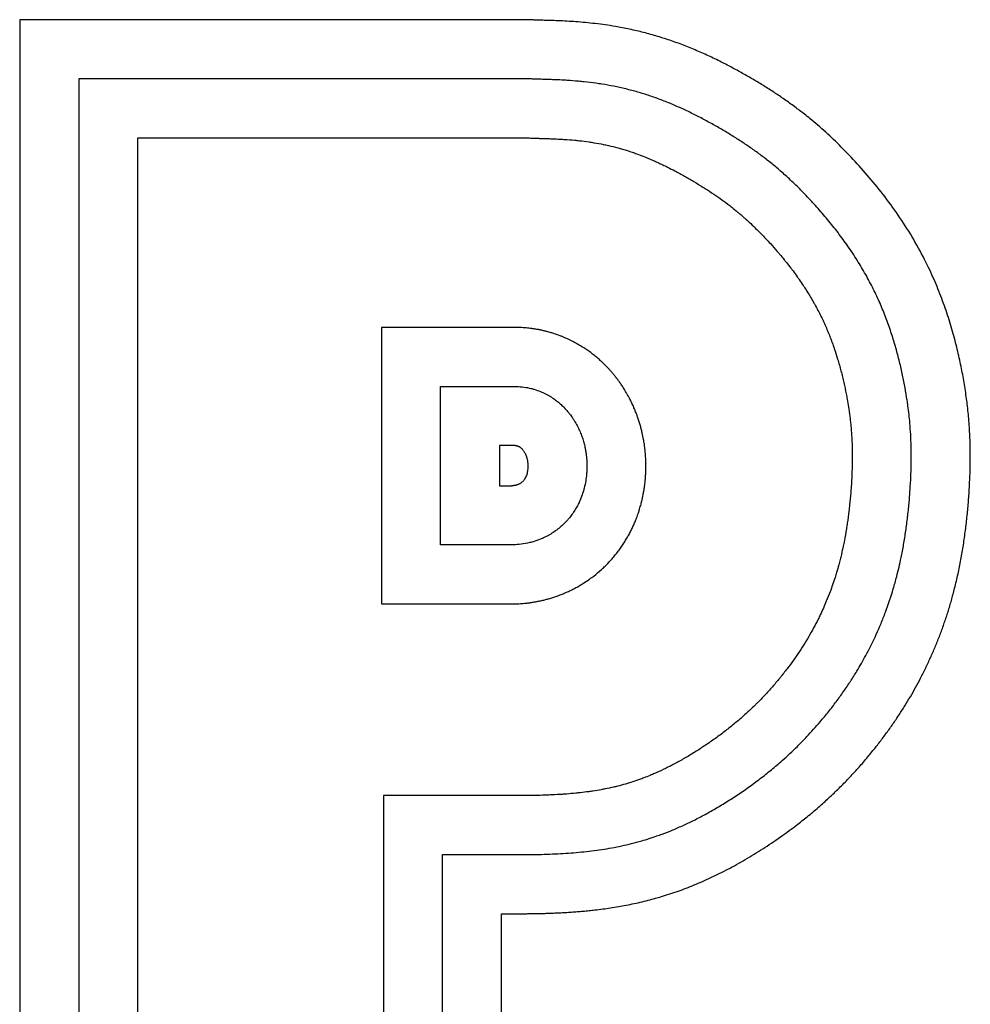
# Model space of a CAD drawing. Header units: inches. Extents: x 36 to 1719, y -84 to 1122.
# Tile 224 of 256: x 776.4 to 779.4, y 452.66 to 455.76. Entities that reach past the tile are written whole.
import ezdxf

# ---------------------------------------------------------------- set-up
doc = ezdxf.new("R2010")
doc.units = ezdxf.units.IN
doc.header["$LTSCALE"] = 48
doc.header["$MEASUREMENT"] = 0
doc.layers.add('Visible (ANSI)', color=7, linetype='Continuous', lineweight=30)

msp = doc.modelspace()

# ---------------------------------------------------------------- linework, layer by layer
at = {"layer": 'Visible (ANSI)'}
for p, q in [((776.40352, 455.76269), (776.40352, 451.73229)), ((778.00619, 455.76269), (776.40352, 455.76269)), ((776.58952, 455.57669), (776.58952, 451.91829)), ((778.00011, 455.57669), (776.58952, 455.57669)), ((776.77552, 452.10429), (776.77552, 455.39069)), ((776.77552, 455.39069), (777.99485, 455.39069)), ((777.97397, 454.79314), (777.54356, 454.79329)), ((777.54356, 454.79329), (777.54356, 453.92214)), ((777.72956, 454.60725), (777.96942, 454.60719)), ((777.72956, 454.10823), (777.72956, 454.60725)), ((777.91556, 454.42125), (777.91556, 454.29423)), ((777.96488, 454.42125), (777.91556, 454.42125)), ((777.91556, 454.29423), (777.95307, 454.29423)), ((777.95964, 454.10835), (777.72956, 454.10823)), ((777.54356, 453.92214), (777.96621, 453.92247)), ((777.54984, 453.31865), (777.54984, 452.10429)), ((778.00232, 453.31865), (777.54984, 453.31865)), ((777.73584, 453.13265), (778.00316, 453.13265)), ((777.73584, 451.91829), (777.73584, 453.13265)), ((777.92184, 452.94665), (777.94947, 452.94665)), ((777.92184, 451.73229), (777.92184, 452.94665))]:
    msp.add_line(p, q, dxfattribs=at)
for points, degree, knots in [([(777.94947, 452.94665), (778.09109, 452.9455), (778.27858, 452.95474), (778.52371, 452.99926), (778.92322, 453.25947), (779.14204, 453.50361), (779.28633, 453.74907), (779.38067, 454.03846), (779.4096, 454.39584), (779.38753, 454.63703), (779.28294, 455.0458), (778.9624, 455.41769), (778.682, 455.60587), (778.35568, 455.7718), (778.08573, 455.75695), (778.00619, 455.76269)], 4, [-1, -1, -1, -1, -1, -0.8525131, -0.7865262, -0.7180623, -0.648167, -0.5794137, -0.5128403, -0.4427409, -0.3680775, -0.294497, -0.2199229, -0.1485528, 0, 0, 0, 0, 0]), ([(778.00316, 453.13265), (778.02717, 453.13286), (778.07403, 453.1339), (778.13006, 453.137), (778.18455, 453.14174), (778.22708, 453.14696), (778.27954, 453.15567), (778.32123, 453.16457), (778.3686, 453.17728), (778.40068, 453.18746), (778.43347, 453.19925), (778.45574, 453.20798), (778.48427, 453.22011), (778.50766, 453.23084), (778.5376, 453.24558), (778.56209, 453.25845), (778.5932, 453.27586), (778.6184, 453.29081), (778.65002, 453.31066), (778.67526, 453.32739), (778.7064, 453.34919), (778.73088, 453.36726), (778.7607, 453.39051), (778.78387, 453.40957), (778.81744, 453.43873), (778.84938, 453.46857), (778.88917, 453.50924), (778.91713, 453.54043), (778.94357, 453.57194), (778.96043, 453.59307), (778.98057, 453.61961), (778.99595, 453.64091), (779.01426, 453.66762), (779.02821, 453.68906), (779.04813, 453.72136), (779.06674, 453.75392), (779.09247, 453.80364), (779.11315, 453.84908), (779.13641, 453.90801), (779.1529, 453.957), (779.16897, 454.01454), (779.17831, 454.05456), (779.18653, 454.09581), (779.19145, 454.12388), (779.19687, 454.1595), (779.20064, 454.18832), (779.20463, 454.22444), (779.20726, 454.25327), (779.20985, 454.28875), (779.21136, 454.31653), (779.21258, 454.35025), (779.21301, 454.37638), (779.21287, 454.41431), (779.21168, 454.45065), (779.20831, 454.49777), (779.20434, 454.53359), (779.19904, 454.57079), (779.19481, 454.59638), (779.18855, 454.6295), (779.18272, 454.65691), (779.17431, 454.69223), (779.16665, 454.72126), (779.15579, 454.75826), (779.14605, 454.78827), (779.13247, 454.82588), (779.12036, 454.85611), (779.10355, 454.89395), (779.08872, 454.92423), (779.06845, 454.96194), (779.05087, 454.99192), (779.0273, 455.02895), (779.00725, 455.05811), (778.98097, 455.09373), (778.95909, 455.12148), (778.93118, 455.15485), (778.90865, 455.1803), (778.88063, 455.21027), (778.85849, 455.2327), (778.83138, 455.25875), (778.8102, 455.27801), (778.78434, 455.30027), (778.76411, 455.31673), (778.73909, 455.336), (778.71907, 455.35059), (778.69366, 455.36819), (778.67295, 455.38186), (778.64639, 455.39862), (778.6246, 455.4118), (778.59666, 455.42799), (778.57378, 455.4407), (778.54465, 455.45616), (778.52098, 455.46812), (778.49119, 455.48233), (778.46723, 455.49303), (778.43703, 455.50551), (778.41266, 455.51475), (778.38192, 455.52534), (778.35712, 455.53302), (778.32592, 455.54161), (778.30083, 455.54768), (778.26943, 455.55427), (778.24434, 455.55875), (778.2132, 455.56342), (778.18854, 455.56644), (778.15827, 455.56941), (778.13458, 455.57119), (778.10871, 455.57266), (778.09194, 455.5734), (778.07558, 455.57399), (778.06488, 455.57433), (778.05173, 455.57472), (778.04138, 455.57502), (778.02856, 455.57542), (778.01581, 455.57587), (778.00545, 455.57637), (778.00011, 455.57669)], 3, [0.00230788, 0.00230788, 0.00230788, 0.00230788, 0.02278934, 0.0432708, 0.05351153, 0.07399299, 0.08423372, 0.10471518, 0.11495591, 0.130317, 0.13543737, 0.1456781, 0.15079846, 0.16103919, 0.16615956, 0.17640029, 0.18152065, 0.19176138, 0.19688175, 0.20712248, 0.21224285, 0.22248358, 0.22760394, 0.23784467, 0.24296504, 0.25832613, 0.26856686, 0.28392796, 0.28904832, 0.29928905, 0.30440942, 0.31465015, 0.31977051, 0.33001124, 0.33513161, 0.3504927, 0.36073343, 0.38121489, 0.39145562, 0.41193708, 0.42217781, 0.43753891, 0.44265927, 0.45290001, 0.45802037, 0.4682611, 0.47338147, 0.4836222, 0.48874256, 0.49898329, 0.50410366, 0.51434439, 0.51946475, 0.53482585, 0.54506658, 0.56042767, 0.56554804, 0.57578877, 0.58090913, 0.59114986, 0.59627023, 0.60651096, 0.61163132, 0.62187205, 0.62699242, 0.63723315, 0.64235351, 0.65259424, 0.65771461, 0.66795534, 0.6730757, 0.68331643, 0.6884368, 0.69867753, 0.7037979, 0.71403863, 0.71915899, 0.72939972, 0.73452009, 0.74476082, 0.74988118, 0.76012191, 0.76524228, 0.77548301, 0.78060337, 0.7908441, 0.79596447, 0.8062052, 0.81132556, 0.82156629, 0.82668666, 0.83692739, 0.84204775, 0.85228848, 0.85740885, 0.86764958, 0.87276994, 0.88301067, 0.88813104, 0.89837177, 0.90349213, 0.91373286, 0.91885323, 0.92909396, 0.93421433, 0.94445506, 0.94957542, 0.95725597, 0.95981615, 0.96493652, 0.9674967, 0.97261706, 0.97517725, 0.98029761, 0.98541798, 0.98541798, 0.98541798, 0.98541798]), ([(777.99485, 455.39069), (778.00134, 455.39034), (778.01189, 455.38989), (778.02309, 455.3895), (778.03122, 455.38925), (778.03654, 455.38909), (778.04441, 455.38885), (778.05214, 455.38863), (778.0636, 455.38828), (778.07368, 455.38795), (778.08875, 455.38737), (778.10381, 455.38667), (778.12646, 455.3853), (778.14676, 455.38369), (778.17219, 455.38108), (778.19261, 455.37848), (778.21805, 455.37454), (778.23837, 455.37079), (778.26356, 455.36536), (778.28361, 455.3604), (778.30845, 455.35341), (778.32822, 455.34717), (778.35035, 455.33942), (778.36511, 455.33382), (778.37989, 455.32788), (778.38976, 455.32375), (778.40216, 455.31835), (778.41214, 455.31385), (778.42469, 455.30799), (778.43483, 455.3031), (778.45014, 455.29552), (778.46551, 455.28762), (778.48846, 455.27535), (778.50856, 455.26411), (778.53309, 455.2498), (778.55209, 455.23824), (778.57501, 455.22367), (778.59263, 455.21196), (778.61396, 455.19706), (778.63051, 455.18491), (778.64906, 455.1705), (778.66157, 455.16034), (778.67433, 455.14957), (778.68297, 455.14207), (778.69616, 455.1303), (778.70966, 455.11781), (778.7305, 455.09764), (778.74957, 455.07818), (778.77136, 455.05469), (778.78597, 455.03823), (778.80049, 455.02122), (778.81009, 455.00965), (778.82192, 454.99497), (778.83122, 454.98307), (778.84255, 454.96808), (778.85138, 454.956), (778.86211, 454.9408), (778.87044, 454.92857), (778.88048, 454.91326), (778.88823, 454.90097), (778.89754, 454.88558), (778.9047, 454.87324), (778.91327, 454.85784), (778.91982, 454.84552), (778.92764, 454.83011), (778.93361, 454.81779), (778.94071, 454.80241), (778.94611, 454.7901), (778.95254, 454.7747), (778.95743, 454.76235), (778.96325, 454.74689), (778.96769, 454.73447), (778.97404, 454.71571), (778.98001, 454.69683), (778.98821, 454.66855), (778.99469, 454.64373), (779.00183, 454.61341), (779.00677, 454.58991), (779.01153, 454.56439), (779.01427, 454.54797), (779.01671, 454.53195), (779.01817, 454.52147), (779.01983, 454.50861), (779.021, 454.49851), (779.02231, 454.48602), (779.02323, 454.47611), (779.02424, 454.46378), (779.02492, 454.45393), (779.02563, 454.4415), (779.0261, 454.43142), (779.02654, 454.41861), (779.02678, 454.40816), (779.02695, 454.3948), (779.02697, 454.38386), (779.02683, 454.36708), (779.02645, 454.34978), (779.02544, 454.32289), (779.02405, 454.29811), (779.02169, 454.26637), (779.0193, 454.24061), (779.01571, 454.20857), (779.01235, 454.18318), (779.00757, 454.1521), (779.00327, 454.12782), (778.99795, 454.10135), (778.99413, 454.08415), (778.9901, 454.06733), (778.98731, 454.05631), (778.98297, 454.04006), (778.97842, 454.02411), (778.96956, 453.99545), (778.95901, 453.96512), (778.94348, 453.92594), (778.9308, 453.89754), (778.9172, 453.86964), (778.90767, 453.85129), (778.89513, 453.82855), (778.88458, 453.81049), (778.87064, 453.78792), (778.85888, 453.7699), (778.84338, 453.74734), (778.83034, 453.72931), (778.81321, 453.70679), (778.79886, 453.68883), (778.78011, 453.66652), (778.76449, 453.64885), (778.74625, 453.62923), (778.73371, 453.61633), (778.72085, 453.60357), (778.7121, 453.5951), (778.69868, 453.58248), (778.68489, 453.56996), (778.66351, 453.55141), (778.64373, 453.53516), (778.61822, 453.51529), (778.59717, 453.49976), (778.57037, 453.48102), (778.5486, 453.4666), (778.5214, 453.44954), (778.49981, 453.43674), (778.47338, 453.42196), (778.45278, 453.41114), (778.42789, 453.39889), (778.4087, 453.3901), (778.3879, 453.38125), (778.37444, 453.3759), (778.36122, 453.37094), (778.35252, 453.3678), (778.33957, 453.36335), (778.32679, 453.35922), (778.30777, 453.35355), (778.29099, 453.34904), (778.26998, 453.34397), (778.25312, 453.34035), (778.23176, 453.33629), (778.21443, 453.33341), (778.19233, 453.33021), (778.17428, 453.32797), (778.15113, 453.32554), (778.13213, 453.32388), (778.10774, 453.32214), (778.0877, 453.32101), (778.06192, 453.3199), (778.03544, 453.31909), (778.01349, 453.31875), (778.00232, 453.31865)], 3, [0.00255527, 0.00255527, 0.00255527, 0.00255527, 0.00766644, 0.01149981, 0.01277761, 0.01533319, 0.01661098, 0.02044436, 0.02299994, 0.02811111, 0.0306667, 0.03833345, 0.04344462, 0.05366696, 0.05877813, 0.06900047, 0.07411164, 0.08433398, 0.08944515, 0.09966749, 0.10477866, 0.115001, 0.12011217, 0.12777892, 0.13033451, 0.13544568, 0.13800126, 0.14311243, 0.14566802, 0.15077919, 0.15333477, 0.16100152, 0.16611269, 0.17633503, 0.1814462, 0.19166854, 0.19677971, 0.20700205, 0.21211322, 0.22233556, 0.22744673, 0.23511348, 0.23766907, 0.24278024, 0.24533582, 0.25300258, 0.25811375, 0.26833609, 0.27344726, 0.28111401, 0.2836696, 0.28878077, 0.29133635, 0.29644752, 0.2990031, 0.30411427, 0.30666986, 0.31178103, 0.31433661, 0.31944778, 0.32200337, 0.32711454, 0.32967012, 0.33478129, 0.33733688, 0.34244805, 0.34500363, 0.3501148, 0.35267039, 0.35778156, 0.36033714, 0.36544831, 0.36800389, 0.37567065, 0.38078182, 0.39100416, 0.39611533, 0.40633767, 0.41144884, 0.41911559, 0.42167118, 0.42678235, 0.42933793, 0.4344491, 0.43700468, 0.44211585, 0.44467144, 0.44978261, 0.45233819, 0.45744936, 0.46000495, 0.46511612, 0.4676717, 0.47278287, 0.47533846, 0.48300521, 0.48811638, 0.49833872, 0.50344989, 0.51367223, 0.5187834, 0.52900574, 0.53411691, 0.54433925, 0.54945042, 0.55711717, 0.55967276, 0.56478393, 0.56733951, 0.57500627, 0.58011743, 0.59545094, 0.60567328, 0.62100679, 0.62611796, 0.6363403, 0.64145147, 0.65167381, 0.65678498, 0.66700732, 0.67211849, 0.68234083, 0.687452, 0.69767434, 0.70278551, 0.71300785, 0.71811902, 0.72578577, 0.72834135, 0.73345252, 0.73600811, 0.74367486, 0.74878603, 0.75900837, 0.76411954, 0.77434188, 0.77945305, 0.78967539, 0.79478656, 0.8050089, 0.81012007, 0.82034241, 0.82545358, 0.83567592, 0.84078709, 0.84845384, 0.85100943, 0.8561206, 0.85867618, 0.86634293, 0.8714541, 0.88167644, 0.88678761, 0.89700995, 0.90212112, 0.91234346, 0.91745463, 0.92767697, 0.93278814, 0.94301048, 0.94812165, 0.95834399, 0.96345516, 0.9736775, 0.98389984, 0.98389984, 0.98389984, 0.98389984]), ([(778.36515, 454.46123), (778.36419, 454.46541), (778.36215, 454.47379), (778.35927, 454.48426), (778.35614, 454.49474), (778.35342, 454.50318), (778.35012, 454.51269), (778.34778, 454.51906), (778.34533, 454.52543), (778.34363, 454.52971), (778.34141, 454.53511), (778.33956, 454.53945), (778.33717, 454.54491), (778.33518, 454.54929), (778.3326, 454.5548), (778.33045, 454.55925), (778.32766, 454.56484), (778.32533, 454.56937), (778.32228, 454.57511), (778.31973, 454.57976), (778.31641, 454.58563), (778.31364, 454.59037), (778.31039, 454.59575), (778.30814, 454.59938), (778.30583, 454.60303), (778.30425, 454.60548), (778.30183, 454.60917), (778.29932, 454.61292), (778.29538, 454.61864), (778.2917, 454.6238), (778.28735, 454.62967), (778.28434, 454.63363), (778.28125, 454.63759), (778.27913, 454.64026), (778.27641, 454.64362), (778.27418, 454.64633), (778.27131, 454.64973), (778.26896, 454.65247), (778.26535, 454.65661), (778.26158, 454.66081), (778.25566, 454.66718), (778.25011, 454.67291), (778.24283, 454.68011), (778.23667, 454.68592), (778.22855, 454.69324), (778.22166, 454.69915), (778.21261, 454.70653), (778.20496, 454.71244), (778.19488, 454.7198), (778.18636, 454.72567), (778.17518, 454.73289), (778.16576, 454.73858), (778.15338, 454.74553), (778.14301, 454.75094), (778.12944, 454.75744), (778.11809, 454.76241), (778.1033, 454.76826), (778.09105, 454.77261), (778.07674, 454.77709), (778.06695, 454.77982), (778.05695, 454.78233), (778.0502, 454.78389), (778.04167, 454.78568), (778.03477, 454.78698), (778.02605, 454.78846), (778.01899, 454.7895), (778.0083, 454.79086), (777.99397, 454.7923), (777.98128, 454.79296), (777.97397, 454.79314)], 3, [-0.35417033, -0.35417033, -0.35417033, -0.35417033, -0.33941323, -0.32465613, -0.31727759, -0.30252049, -0.29514194, -0.28407412, -0.28038484, -0.2730063, -0.26931702, -0.26193847, -0.2582492, -0.25087065, -0.24718138, -0.23980283, -0.23611355, -0.228735, -0.22504573, -0.21766718, -0.21397791, -0.20659936, -0.20291008, -0.19737617, -0.19553154, -0.19184226, -0.18999762, -0.18446371, -0.18077444, -0.17339589, -0.16970662, -0.1641727, -0.16232807, -0.15863879, -0.15679416, -0.15310488, -0.15126024, -0.14757097, -0.14572633, -0.14019242, -0.13650315, -0.1291246, -0.12543532, -0.11805678, -0.1143675, -0.10698895, -0.10329968, -0.09592113, -0.09223186, -0.08485331, -0.08116403, -0.07378549, -0.07009621, -0.06271766, -0.05902839, -0.05164984, -0.04796057, -0.04058202, -0.03689274, -0.03135883, -0.02951419, -0.02582492, -0.02398028, -0.02029101, -0.01844637, -0.0147571, -0.01291246, -0.00737855, 0, 0, 0, 0]), ([(777.96942, 454.60719), (777.97719, 454.607), (777.99261, 454.60577), (778.01105, 454.60225), (778.02854, 454.59749), (778.04166, 454.5928), (778.05684, 454.58616), (778.06799, 454.58033), (778.08069, 454.57265), (778.08989, 454.56629), (778.1003, 454.55824), (778.10781, 454.55177), (778.118, 454.54215), (778.12684, 454.53269), (778.13813, 454.51897), (778.14637, 454.5073), (778.15507, 454.49334), (778.16092, 454.48261), (778.1672, 454.46958), (778.17151, 454.45942), (778.17617, 454.44688), (778.18017, 454.43445), (778.18274, 454.42454), (778.18387, 454.4196)], 3, [0, 0, 0, 0, 0.0147571, 0.02951419, 0.03689274, 0.05164984, 0.05902839, 0.07378549, 0.08116403, 0.09592113, 0.10329968, 0.11805678, 0.12543532, 0.14757097, 0.16232807, 0.19184226, 0.20659936, 0.23611355, 0.25087065, 0.28038484, 0.29514194, 0.32465613, 0.35417033, 0.35417033, 0.35417033, 0.35417033]), ([(778.37667, 454.34463), (778.37675, 454.34767), (778.37685, 454.35376), (778.37683, 454.36137), (778.3767, 454.36901), (778.37651, 454.37518), (778.37615, 454.38296), (778.37577, 454.38928), (778.37516, 454.39727), (778.37457, 454.40375), (778.37368, 454.41197), (778.37285, 454.41863), (778.37143, 454.42872), (778.3692, 454.44232), (778.36673, 454.45435), (778.36515, 454.46123)], 3, [-0.5, -0.5, -0.5, -0.5, -0.48784753, -0.47569505, -0.46961882, -0.45746635, -0.45139011, -0.43923764, -0.4331614, -0.42100893, -0.41493269, -0.40278022, -0.39670398, -0.37847527, -0.35417033, -0.35417033, -0.35417033, -0.35417033]), ([(777.96488, 454.42125), (777.98496, 454.42082), (778.00105, 454.39163), (778.00957, 454.3617), (777.9995, 454.30408), (777.97195, 454.29479), (777.95307, 454.29423)], 4, [0, 0, 0, 0, 0, 0.4122812, 0.5781676, 1, 1, 1, 1, 1]), ([(778.18387, 454.4196), (778.18434, 454.41756), (778.18523, 454.41349), (778.18621, 454.40842), (778.18709, 454.40336), (778.18773, 454.39934), (778.18844, 454.39433), (778.18893, 454.39036), (778.18946, 454.38544), (778.18982, 454.38155), (778.19019, 454.37673), (778.19042, 454.37292), (778.19068, 454.36724), (778.19087, 454.35973), (778.19083, 454.35321), (778.19073, 454.34946)], 3, [0.35417033, 0.35417033, 0.35417033, 0.35417033, 0.3663228, 0.37847527, 0.38455151, 0.39670398, 0.40278022, 0.41493269, 0.42100893, 0.4331614, 0.43923764, 0.45139011, 0.45746635, 0.47569505, 0.5, 0.5, 0.5, 0.5]), ([(778.19073, 454.34946), (778.19072, 454.34892), (778.19069, 454.34785), (778.19064, 454.3465), (778.19059, 454.34515), (778.19054, 454.34407), (778.19048, 454.34272), (778.19043, 454.34163), (778.19035, 454.34027), (778.19029, 454.33917), (778.1902, 454.3378), (778.19013, 454.3367), (778.19001, 454.33503), (778.18984, 454.3328), (778.18967, 454.33083), (778.18956, 454.32969)], 3, [0.5, 0.5, 0.5, 0.5, 0.503471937, 0.506943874, 0.508679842, 0.512151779, 0.513887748, 0.517359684, 0.519095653, 0.52256759, 0.524303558, 0.527775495, 0.529511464, 0.534719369, 0.541663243, 0.541663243, 0.541663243, 0.541663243]), ([(778.18956, 454.32969), (778.18898, 454.32344), (778.18739, 454.31039), (778.18363, 454.29156), (778.17853, 454.27315), (778.17402, 454.26014), (778.16843, 454.24671), (778.16415, 454.23758), (778.15803, 454.22605), (778.1525, 454.21678), (778.14478, 454.20527), (778.13795, 454.1962), (778.12864, 454.18517), (778.12059, 454.17667), (778.10988, 454.16659), (778.10083, 454.15902), (778.08906, 454.15028), (778.07935, 454.1439), (778.067, 454.13675), (778.05702, 454.13168), (778.04206, 454.12506), (778.02726, 454.11972), (778.00582, 454.11384), (777.98336, 454.10983), (777.96722, 454.10862), (777.95964, 454.10835)], 3, [0.54166324, 0.54166324, 0.54166324, 0.54166324, 0.57985797, 0.6180527, 0.63715007, 0.66579611, 0.6753448, 0.69444216, 0.70399084, 0.72308821, 0.73263689, 0.75173426, 0.76128294, 0.7803803, 0.78992899, 0.80902635, 0.81857503, 0.8376724, 0.84722108, 0.86631845, 0.87586713, 0.90451318, 0.92361054, 0.96180527, 1, 1, 1, 1]), ([(778.37477, 454.31253), (778.37485, 454.31345), (778.37502, 454.3153), (778.37521, 454.31759), (778.37539, 454.31986), (778.37553, 454.32168), (778.37569, 454.32393), (778.37581, 454.32572), (778.37595, 454.32795), (778.37605, 454.32972), (778.37617, 454.33194), (778.37626, 454.3337), (778.37638, 454.33634), (778.37653, 454.33984), (778.37662, 454.34289), (778.37667, 454.34463)], 3, [-0.541663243, -0.541663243, -0.541663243, -0.541663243, -0.538191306, -0.534719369, -0.5329834, -0.529511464, -0.527775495, -0.524303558, -0.52256759, -0.519095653, -0.517359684, -0.513887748, -0.512151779, -0.506943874, -0.5, -0.5, -0.5, -0.5]), ([(777.96621, 453.92247), (777.97262, 453.92269), (777.98433, 453.92334), (777.99855, 453.92473), (778.00954, 453.92608), (778.01703, 453.92715), (778.02663, 453.92871), (778.03447, 453.93015), (778.04446, 453.9322), (778.0526, 453.93406), (778.06295, 453.93666), (778.07138, 453.93898), (778.08209, 453.9422), (778.09075, 453.94503), (778.10169, 453.94891), (778.11052, 453.95228), (778.12164, 453.95687), (778.1306, 453.96083), (778.14182, 453.96616), (778.15079, 453.97072), (778.162, 453.97681), (778.17093, 453.98198), (778.18423, 453.9902), (778.19732, 453.99898), (778.21657, 454.01328), (778.23293, 454.02697), (778.25047, 454.04347), (778.2615, 454.05489), (778.27203, 454.06666), (778.27877, 454.07464), (778.28683, 454.08474), (778.29297, 454.0929), (778.30029, 454.1032), (778.30585, 454.11147), (778.31241, 454.12183), (778.31735, 454.13011), (778.32318, 454.14044), (778.32754, 454.14867), (778.33264, 454.15886), (778.33644, 454.16694), (778.34087, 454.17693), (778.34414, 454.18482), (778.34869, 454.19646), (778.35276, 454.20787), (778.35746, 454.22257), (778.36049, 454.23323), (778.36316, 454.24353), (778.36477, 454.25023), (778.36658, 454.2584), (778.36789, 454.26476), (778.3692, 454.27169), (778.36999, 454.27619), (778.37072, 454.28058), (778.37118, 454.28347), (778.37183, 454.28776), (778.37243, 454.29198), (778.37324, 454.29819), (778.37402, 454.3049), (778.37454, 454.31003), (778.37477, 454.31253)], 3, [-1, -1, -1, -1, -0.98090264, -0.96657961, -0.96180527, -0.95225659, -0.94748225, -0.93793356, -0.93315922, -0.92361054, -0.9188362, -0.90928752, -0.90451318, -0.89496449, -0.89019015, -0.88064147, -0.87586713, -0.86631845, -0.8615441, -0.85199542, -0.84722108, -0.8376724, -0.83289806, -0.81857503, -0.80902635, -0.78992899, -0.7803803, -0.76605728, -0.76128294, -0.75173426, -0.74695992, -0.73741123, -0.73263689, -0.72308821, -0.71831387, -0.70876519, -0.70399084, -0.69444216, -0.68966782, -0.68011914, -0.6753448, -0.66579611, -0.66102177, -0.64669875, -0.63715007, -0.62282704, -0.6180527, -0.60850402, -0.60372968, -0.594181, -0.58940665, -0.58224514, -0.57985797, -0.57508363, -0.57269646, -0.56553495, -0.56076061, -0.55121193, -0.54166324, -0.54166324, -0.54166324, -0.54166324])]:
    msp.add_open_spline(points, degree=degree, knots=knots, dxfattribs=at)

doc.saveas('drawing.dxf')
